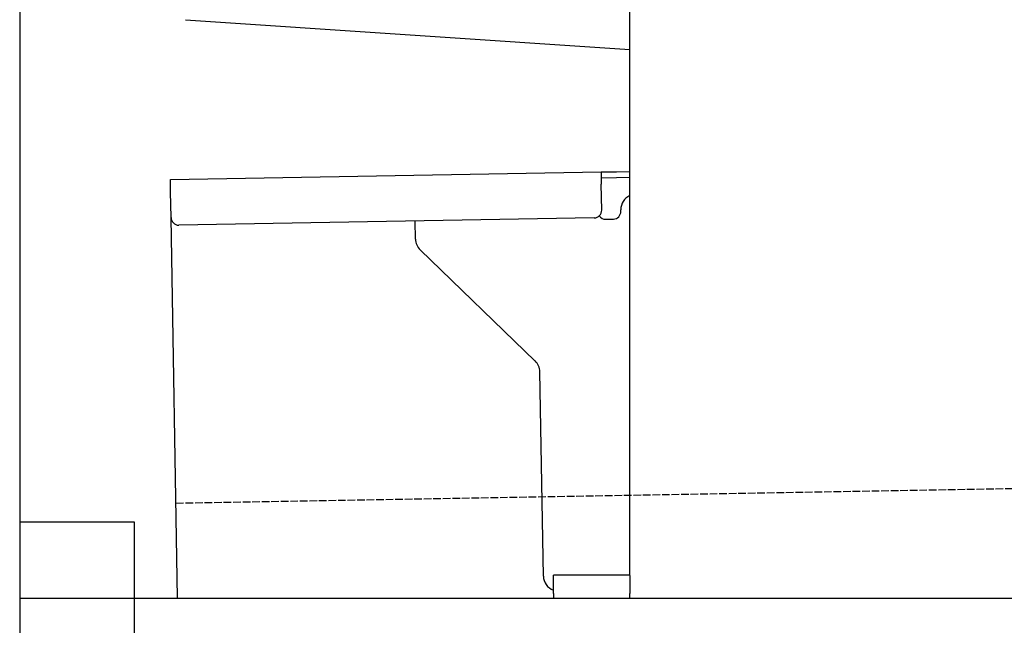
# Model space of a CAD drawing. Extents: x 1073 to 6773, y 5991 to 11616.
# Tile 2 of 58: x 1073 to 1718, y 7995 to 8392. Entities that reach past the tile are written whole.
import ezdxf

# ---------------------------------------------------------------- set-up
doc = ezdxf.new("R2010")
doc.units = 0
doc.linetypes.add('GEN3', pattern=[6.25, 5, -1.25])
doc.layers.get('0').update_dxf_attribs({"linetype": 'CONTINUOUS'})
doc.layers.add('3', color=6, linetype='GEN3')
doc.layers.add('CAR', color=10, linetype='CONTINUOUS')

msp = doc.modelspace()

# ---------------------------------------------------------------- linework, layer by layer
for p, q in [((1072.77, 11115.9), (1072.77, 6165.9)), ((1472.77, 8027.85), (1472.77, 8568.02)), ((1171.58, 8287.28), (1454.03, 8292.21)), ((1454.03, 8292.21), (1464.03, 8292.38)), ((1454.03, 8292.21), (1454.17, 8284.21)), ((1464.03, 8292.38), (1472.77, 8292.53)), ((1171.72, 8279.28), (1171.58, 8287.28)), ((1464.1, 8288.38), (1454.1, 8288.21)), ((1454.47, 8267.21), (1454.17, 8284.21)), ((1472.77, 8288.53), (1464.1, 8288.38)), ((1172.01, 8262.28), (1171.72, 8279.28)), ((1466.99, 8266.43), (1466.97, 8267.43)), ((1176.36, 8013.02), (1172.01, 8262.28)), ((1449.56, 8262.12), (1177.1, 8257.37)), ((1332.28, 8248.22), (1332.08, 8260.07)), ((1457.08, 8261.26), (1462.07, 8261.34)), ((1410.76, 8168.36), (1335.34, 8241.2)), ((1416.15, 8027.51), (1413.81, 8161.34)), ((1072.77, 8063.02), (1147.77, 8063.02)), ((1147.77, 8063.02), (1147.77, 7858.02)), ((1472.77, 8028.02), (1422.77, 8028.02)), ((1422.77, 8016.02), (1422.77, 8028.02)), ((1472.77, 8027.85), (1472.77, 8016.02)), ((1072.77, 8013.02), (1812.77, 8013.02)), ((1422.77, 8016.02), (1422.77, 8013.02)), ((1472.77, 8013.02), (1472.77, 8016.02))]:
    msp.add_line(p, q)
for centre, radius, start, end in [((1476.97, 8267.6), 10, 114.78744, 181), ((1449.47, 8267.12), 5, 271, 1), ((1461.99, 8266.34), 5, 271, 1), ((1177.01, 8262.37), 5, 181, 271), ((1456.99, 8266.25), 5, 214.23672, 271), ((1342.28, 8248.39), 10, 181, 226), ((1403.81, 8161.17), 10, 1, 46), ((1426.15, 8027.68), 10, 181, 250.29343)]:
    msp.add_arc(centre, radius, start, end)
at = {"layer": '3'}
msp.add_line((1175.28, 8075.31), (6230.44, 8163.55), dxfattribs=at)
at = {"layer": 'CAR'}
msp.add_line((1181.61, 8391.95), (1472.77, 8372.4), dxfattribs=at)

doc.saveas('drawing.dxf')
